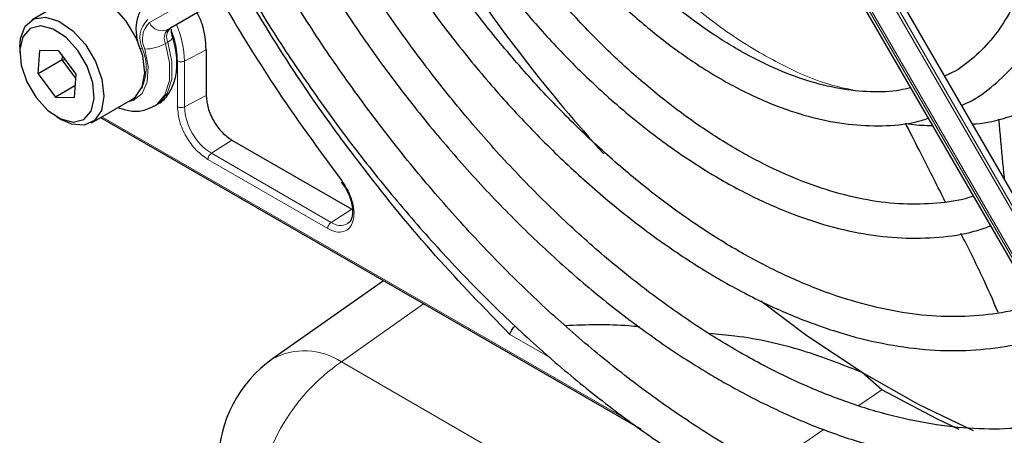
# Paper-space layout 'Blatt2' of a CAD drawing. Header units: millimetres. Extents: x 5 to 418, y 2 to 292.
# Tile 50 of 100: x 85.77 to 95.42, y 220.43 to 224.5. Entities that reach past the tile are written whole.
import ezdxf

# ---------------------------------------------------------------- set-up
doc = ezdxf.new("R2010")
doc.units = ezdxf.units.MM

psp = doc.layouts.new('Blatt2')

# ---------------------------------------------------------------- linework, layer by layer
at = {"color": 7, "linetype": 'Continuous', "lineweight": 25}
for p, q in [((97.5001, 219.3364), (93.5036, 226.2586)), ((93.2035, 226.0854), (97.2001, 219.1632)), ((86.2947, 224.7349), (85.894, 224.5035)), ((87.6636, 224.6593), (87.2498, 224.4203)), ((85.7732, 224.2365), (85.7732, 224.182)), ((85.9549, 223.9742), (85.9695, 224.2009)), ((86.1531, 224.1978), (85.9695, 224.2009)), ((86.1531, 224.1978), (86.3221, 223.9681)), ((86.1906, 224.1103), (86.1927, 224.1439)), ((87.6004, 224.2089), (87.6004, 223.7598)), ((86.1906, 224.1103), (85.9549, 223.9742)), ((86.1906, 224.1103), (86.2141, 224.1149)), ((86.3199, 223.9344), (86.1906, 224.1103)), ((85.9549, 223.9742), (86.1239, 223.7445)), ((86.3221, 223.9681), (86.3075, 223.7414)), ((86.3148, 223.8547), (86.1239, 223.7445)), ((86.1239, 223.7445), (86.3075, 223.7414)), ((86.4773, 223.4932), (86.878, 223.7245)), ((87.0909, 223.655), (87.1145, 223.6686)), ((86.1384, 223.5493), (86.1856, 223.5221)), ((86.5634, 223.5429), (91.8618, 220.4842)), ((87.8532, 223.3219), (89.0273, 222.6442)), ((88.9238, 222.9103), (88.9657, 222.8529)), ((89.3381, 221.9411), (88.2508, 221.1746)), ((94.221, 220.8715), (94.0273, 221.0419))]:
    psp.add_line(p, q, dxfattribs=at)
at = {"color": 7, "linetype": 'Continuous', "lineweight": 18}
for p, q in [((93.4251, 226.2133), (97.4216, 219.2911)), ((97.4452, 219.3047), (93.4487, 226.2269)), ((93.2274, 226.0991), (97.2239, 219.1769)), ((97.2406, 219.1866), (93.244, 226.1088)), ((87.4387, 224.7026), (87.0452, 224.4754)), ((87.2263, 224.4067), (87.6401, 224.6457)), ((87.2498, 224.4203), (87.2263, 224.4067)), ((87.2252, 224.2836), (87.2017, 224.27)), ((87.3876, 224.0983), (87.6004, 224.2089)), ((87.3188, 223.6503), (87.3188, 224.0994)), ((87.3876, 223.6492), (87.3876, 224.0983)), ((87.3876, 223.6492), (87.6004, 223.7598)), ((86.5781, 223.5513), (91.72, 220.583)), ((87.8532, 223.3219), (87.651, 223.193)), ((88.8251, 222.5152), (87.651, 223.193)), ((88.7916, 222.4551), (87.6176, 223.1328)), ((89.0273, 222.6442), (88.8251, 222.5152)), ((89.7313, 221.7141), (88.9248, 221.1455)), ((90.9806, 221.1817), (90.5767, 221.4148)), ((88.9248, 221.1455), (110.052, 208.9491)), ((93.9961, 220.7177), (94.221, 220.8715)), ((93.0863, 220.0956), (93.655, 220.4845))]:
    psp.add_line(p, q, dxfattribs=at)
at = {"color": 7, "linetype": 'Continuous', "lineweight": 25, "flags": 128}
for points in [[(86.8176, 224.4906), (86.6942, 224.6272), (86.559, 224.7207), (86.4269, 224.761), (86.312, 224.7437), (86.2947, 224.7349)], [(85.7732, 224.2365), (85.78, 224.3187), (85.8262, 224.4394), (85.9113, 224.5124), (86.0262, 224.5297), (86.1583, 224.4894), (86.2935, 224.3958), (86.4169, 224.2593)], [(86.3433, 224.2022), (86.2275, 224.3289), (86.1009, 224.4125), (85.9789, 224.4428), (85.8761, 224.4162), (85.805, 224.3359), (85.7741, 224.2117), (85.7871, 224.0584), (85.8425, 223.8946), (85.9337, 223.74), (86.0495, 223.6134), (86.176, 223.5298), (86.2981, 223.4995), (86.4008, 223.5261), (86.472, 223.6063), (86.5029, 223.7306), (86.4899, 223.8839), (86.4344, 224.0477), (86.3433, 224.2022)], [(86.878, 223.7245), (86.9076, 223.7455), (86.9742, 223.8437), (86.9987, 223.9837), (86.9786, 224.1504), (86.916, 224.3257), (86.8176, 224.4906)], [(86.4169, 224.2593), (86.5153, 224.0944), (86.5779, 223.9191), (86.5981, 223.7524), (86.5735, 223.6124), (86.5069, 223.5142), (86.4055, 223.4684), (86.2803, 223.4801), (86.1856, 223.5221)], [(94.0273, 221.0419), (93.4855, 221.4025), (93.0357, 221.7408)], [(95.1179, 220.4697), (94.5794, 220.7266), (94.0273, 221.0419)], [(94.9797, 220.483), (94.7592, 220.5857), (94.221, 220.8715)]]:
    psp.add_lwpolyline(points, dxfattribs=at)
at = {"color": 7, "linetype": 'Continuous', "lineweight": 18, "flags": 128}
for points in [[(87.2252, 224.2836), (87.244, 224.2957), (87.2584, 224.3076), (87.2678, 224.3188), (87.2718, 224.329), (87.2713, 224.3351)], [(86.9984, 224.2157), (87.0323, 224.0448), (87.0232, 223.8942), (86.9721, 223.779), (86.8841, 223.7111), (86.8313, 223.6975)], [(86.9585, 224.2201), (86.96, 224.2198), (86.9769, 224.2172)], [(87.0917, 223.6554), (87.1126, 223.669), (87.1955, 223.7662), (87.2398, 223.9068), (87.2419, 224.0793), (87.2017, 224.27)], [(87.2252, 224.2836), (87.2655, 224.0929), (87.2634, 223.9204), (87.2191, 223.7798), (87.1362, 223.6826), (87.1145, 223.6686)]]:
    psp.add_lwpolyline(points, dxfattribs=at)
at = {"color": 7, "linetype": 'Continuous', "lineweight": 25}
for centre, radius, start, end in [((102.9586, 233.5859), 15.4758, 213.31781, 222.21309), ((88.9711, 220.1529), 1.25, 125.18417, 180)]:
    psp.add_arc(centre, radius, start, end, dxfattribs=at)
at = {"color": 7, "linetype": 'Continuous', "lineweight": 18}
for centre, radius, start, end in [((87.1935, 224.3264), 0.2426, 132.84482, 206.75067), ((87.1944, 224.3145), 0.2195, 132.84482, 206.75067), ((87.1708, 224.5335), 0.1384, 204.8163, 293.64307), ((87.3048, 224.322), 0.1155, 132.84482, 206.75067), ((87.3284, 224.3356), 0.1155, 132.84482, 206.75067), ((86.4214, 224.0768), 0.9664, 1.27565, 23.06505), ((86.5271, 224.0332), 0.486, 335.26021, 22.25644), ((86.9963, 224.6309), 0.4152, 270.29743, 299.64472), ((87.9595, 223.6752), 0.5725, 182.60548, 237.39452), ((88.9157, 222.6344), 0.1497, 232.73816, 298.76872), ((88.5641, 220.6094), 0.6462, 56.06372, 118.99903), ((90.0198, 219.5504), 1.9348, 124.46664, 177.26576)]:
    psp.add_arc(centre, radius, start, end, dxfattribs=at)
at = {"color": 7, "linetype": 'Continuous', "lineweight": 25}
for points, knots in [([(95.0024, 223.6625), (95.0372, 223.6785), (95.1624, 223.736), (95.3509, 223.883), (95.5638, 224.0995), (95.7429, 224.3592), (95.8885, 224.656), (95.9987, 224.9883), (96.072, 225.3524), (96.1074, 225.7441), (96.1045, 226.1587), (96.0635, 226.5912), (95.9851, 227.0367), (95.8702, 227.49), (95.7209, 227.9465), (95.5366, 228.4001), (95.3688, 228.7611), (95.2535, 228.9643), (95.2201, 229.0231)], [0, 0, 0, 0, 0.025432, 0.09144, 0.157422, 0.22372, 0.290583, 0.358045, 0.425981, 0.494211, 0.562575, 0.63096, 0.699308, 0.767604, 0.835849, 0.904052, 0.972225, 1, 1, 1, 1]), ([(94.9333, 228.8574), (94.9426, 228.8415), (95.0327, 228.6873), (95.1783, 228.3819), (95.3647, 227.9469), (95.5164, 227.5084), (95.635, 227.0738), (95.7181, 226.6479), (95.7654, 226.2362), (95.7765, 225.8438), (95.7516, 225.4756), (95.6916, 225.1359), (95.5977, 224.8285), (95.4715, 224.5571), (95.3151, 224.3227), (95.1275, 224.1312), (94.9671, 224.0069), (94.8609, 223.9617), (94.8358, 223.951)], [0, 0, 0, 0, 0.0079873, 0.0772711, 0.1465325, 0.2157534, 0.2849163, 0.3540048, 0.4230063, 0.4919164, 0.5607476, 0.6295436, 0.6983637, 0.7673569, 0.8367647, 0.9068973, 0.9779929, 1, 1, 1, 1]), ([(94.502, 223.8364), (94.4677, 223.8276), (94.3459, 223.796), (94.113, 223.7906), (93.8085, 223.8203), (93.4899, 223.8997), (93.1684, 224.0218), (92.9398, 224.137), (92.764, 224.2373), (92.5819, 224.3483), (92.301, 224.5465), (91.9719, 224.8208), (91.6516, 225.1311), (91.3437, 225.4732), (91.0541, 225.8444), (90.8339, 226.1572), (90.7203, 226.3505), (90.6879, 226.4058)], [0, 0, 0, 0, 0.032329, 0.115134, 0.196873, 0.277819, 0.358317, 0.434253, 0.443254, 0.485269, 0.565494, 0.645808, 0.726194, 0.806653, 0.887173, 0.967737, 1, 1, 1, 1]), ([(90.399, 226.239), (90.4272, 226.1906), (90.5389, 225.9987), (90.7603, 225.6816), (91.0593, 225.2934), (91.3787, 224.9338), (91.7129, 224.6054), (92.0588, 224.3121), (92.3706, 224.0877), (92.6291, 223.9281), (92.8886, 223.7868), (93.1908, 223.6509), (93.5455, 223.5367), (93.8924, 223.4704), (94.2256, 223.457), (94.4885, 223.4784), (94.6311, 223.5225), (94.6753, 223.5362)], [0, 0, 0, 0, 0.026021, 0.103081, 0.180162, 0.257284, 0.334465, 0.411723, 0.489069, 0.538868, 0.579706, 0.657194, 0.734725, 0.812115, 0.889159, 0.965619, 1, 1, 1, 1]), ([(95.1157, 222.7733), (95.1017, 222.7682), (94.9918, 222.7283), (94.7636, 222.6982), (94.4332, 222.687), (94.0846, 222.7278), (93.724, 222.8143), (93.3539, 222.9471), (93.0474, 223.0919), (92.7995, 223.2289), (92.5513, 223.3794), (92.233, 223.5994), (91.859, 223.9001), (91.4929, 224.2377), (91.1383, 224.6089), (90.7983, 225.0099), (90.4782, 225.4384), (90.2386, 225.7891), (90.1155, 226.0011), (90.0832, 226.0566)], [0, 0, 0, 0, 0.010331, 0.081097, 0.151268, 0.220842, 0.28997, 0.358829, 0.427557, 0.457972, 0.493968, 0.562628, 0.631343, 0.700101, 0.768903, 0.837746, 0.906621, 0.975519, 1, 1, 1, 1]), ([(89.7924, 225.8887), (89.7991, 225.8769), (89.8974, 225.7032), (90.1118, 225.3826), (90.4342, 224.9336), (90.7798, 224.5113), (91.1419, 224.1173), (91.5185, 223.7557), (91.9061, 223.4296), (92.2822, 223.1559), (92.5993, 222.9579), (92.9172, 222.7836), (93.2544, 222.6272), (93.6511, 222.4878), (94.0403, 222.3966), (94.4188, 222.3539), (94.7811, 222.3635), (95.0716, 222.4049), (95.2317, 222.4614), (95.285, 222.4802)], [0, 0, 0, 0, 0.00489, 0.071718, 0.138555, 0.205411, 0.272296, 0.33922, 0.406191, 0.473218, 0.530554, 0.565918, 0.633038, 0.700192, 0.767278, 0.834196, 0.900813, 0.967008, 1, 1, 1, 1]), ([(95.7233, 221.7211), (95.6701, 221.7018), (95.5104, 221.6441), (95.2191, 221.5986), (94.8544, 221.5825), (94.4721, 221.6164), (94.0769, 221.6968), (93.6712, 221.8239), (93.2653, 221.9934), (92.9767, 222.1425), (92.7542, 222.2696), (92.524, 222.4085), (92.1721, 222.648), (91.758, 222.9723), (91.3511, 223.334), (90.9547, 223.7303), (90.5721, 224.1582), (90.2056, 224.6141), (89.861, 225.0961), (89.6178, 225.4624), (89.4985, 225.6713), (89.478, 225.7071)], [0, 0, 0, 0, 0.031219, 0.093709, 0.155812, 0.217519, 0.278913, 0.340099, 0.401169, 0.458925, 0.466609, 0.498605, 0.559596, 0.620625, 0.681681, 0.742768, 0.803883, 0.865022, 0.92618, 0.987351, 1, 1, 1, 1]), ([(89.1904, 225.541), (89.2331, 225.4676), (89.3785, 225.2176), (89.6532, 224.8092), (90.011, 224.3203), (90.3904, 223.8578), (90.7865, 223.4236), (91.1972, 223.0215), (91.6194, 222.6542), (92.0501, 222.3247), (92.3929, 222.0973), (92.6678, 221.9337), (92.9431, 221.782), (93.3121, 221.607), (93.7467, 221.4453), (94.1746, 221.331), (94.5922, 221.2655), (94.9966, 221.2485), (95.3827, 221.2838), (95.6828, 221.3433), (95.8448, 221.4081), (95.8929, 221.4273)], [0, 0, 0, 0, 0.024893, 0.084681, 0.144477, 0.204286, 0.264115, 0.32397, 0.383856, 0.443777, 0.503736, 0.525177, 0.556785, 0.616785, 0.676812, 0.736803, 0.796699, 0.856424, 0.915894, 0.975048, 1, 1, 1, 1]), ([(96.3314, 220.6678), (96.2968, 220.6532), (96.1489, 220.5911), (95.8636, 220.5287), (95.4779, 220.4824), (95.0725, 220.4872), (94.6524, 220.5385), (94.2197, 220.6372), (93.7771, 220.7823), (93.3353, 220.9695), (93.0116, 221.1363), (92.7594, 221.2796), (92.499, 221.4363), (92.1165, 221.6936), (91.6658, 222.0393), (91.2219, 222.4228), (90.7876, 222.8418), (90.366, 223.2934), (89.9598, 223.7746), (89.5724, 224.2826), (89.2061, 224.8096), (88.9826, 225.1756), (88.8718, 225.357)], [0, 0, 0, 0, 0.017316, 0.0739805, 0.1304073, 0.1865483, 0.2424292, 0.298112, 0.353664, 0.4091419, 0.4616336, 0.4723224, 0.5014128, 0.5568374, 0.6122896, 0.6677616, 0.7232552, 0.7787698, 0.834303, 0.8898515, 0.9454116, 1, 1, 1, 1]), ([(88.5851, 225.1915), (88.6091, 225.1495), (88.7425, 224.9157), (89.0109, 224.5062), (89.3886, 223.9683), (89.7896, 223.4555), (90.2085, 222.9695), (90.6435, 222.5137), (91.0918, 222.091), (91.5505, 221.704), (92.017, 221.3552), (92.3826, 221.1161), (92.6746, 220.9432), (92.9669, 220.7815), (93.3653, 220.5895), (93.8348, 220.4072), (94.298, 220.2721), (94.7519, 220.1851), (95.1931, 220.1473), (95.6193, 220.1576), (96.0248, 220.2208), (96.3193, 220.2942), (96.4698, 220.3613), (96.5004, 220.375)], [0, 0, 0, 0, 0.011961, 0.066529, 0.121102, 0.175682, 0.230275, 0.284884, 0.339513, 0.394165, 0.448844, 0.503549, 0.521416, 0.550246, 0.604978, 0.659732, 0.714464, 0.769138, 0.823706, 0.878111, 0.932303, 0.986256, 1, 1, 1, 1]), ([(96.9376, 219.6179), (96.88, 219.5935), (96.7008, 219.5177), (96.3742, 219.4404), (95.9619, 219.3847), (95.5298, 219.3792), (95.0824, 219.4207), (94.6215, 219.5097), (94.1498, 219.6454), (93.6698, 219.8271), (93.222, 220.0362), (92.8491, 220.2391), (92.4759, 220.463), (92.0651, 220.7367), (91.5805, 221.1022), (91.1022, 221.5059), (90.6331, 221.9455), (90.1758, 222.4186), (89.7331, 222.9226), (89.3073, 223.4543), (88.902, 224.0116), (88.554, 224.5304), (88.3528, 224.8699), (88.27, 225.0095)], [0, 0, 0, 0, 0.024649, 0.076789, 0.128757, 0.180513, 0.232071, 0.283468, 0.334752, 0.385965, 0.437141, 0.476365, 0.503222, 0.554373, 0.605545, 0.656731, 0.707934, 0.759153, 0.810386, 0.861633, 0.912889, 0.964152, 1, 1, 1, 1]), ([(90.5767, 221.4148), (90.3303, 221.6686), (89.836, 222.1777), (89.1406, 223.032), (88.5013, 223.9124), (88.1265, 224.5286), (87.9473, 224.8232)], [0, 0, 0, 0, 0.254215, 0.509942, 0.76567, 1, 1, 1, 1]), ([(87.9817, 224.8431), (88.0272, 224.7644), (88.1907, 224.481), (88.4991, 224.0105), (88.9041, 223.4354), (89.3317, 222.8852), (89.7776, 222.3615), (90.2398, 221.8675), (90.7158, 221.406), (91.2031, 220.9794), (91.699, 220.5903), (92.1801, 220.2552), (92.5843, 220.0065), (92.9891, 219.7821), (93.4148, 219.5741), (93.9169, 219.3729), (94.4131, 219.2184), (94.9004, 219.1117), (95.3761, 219.0536), (95.837, 219.0449), (96.2814, 219.0837), (96.7026, 219.1767), (96.9787, 219.2575), (97.1065, 219.32), (97.1089, 219.3211)], [0, 0, 0, 0, 0.0194304, 0.0699358, 0.1204444, 0.1709591, 0.2214829, 0.2720186, 0.3225689, 0.3731362, 0.4237225, 0.4743289, 0.518625, 0.5452945, 0.5959312, 0.6465848, 0.697225, 0.7478274, 0.7983596, 0.8487824, 0.8990567, 0.9491547, 0.9990729, 1, 1, 1, 1]), ([(87.0596, 224.6954), (87.0347, 224.6774), (86.9789, 224.6371), (86.9276, 224.5395), (86.905, 224.4206), (86.9189, 224.3335), (86.926, 224.2889)], [0, 0, 0, 0, 0.2057342, 0.4615326, 0.7247077, 1, 1, 1, 1]), ([(87.7414, 224.7042), (87.9126, 224.4189), (88.2826, 223.8024), (88.704, 223.2301), (88.9304, 222.9227)], [0, 0, 0, 0, 0.462832, 1, 1, 1, 1]), ([(87.6004, 224.2089), (87.5958, 224.2931), (87.5893, 224.4121), (87.5306, 224.5362), (87.5134, 224.5725)], [0, 0, 0, 0, 0.7074082, 1, 1, 1, 1]), ([(87.2713, 224.3351), (87.2676, 224.3488), (87.2597, 224.3781), (87.2595, 224.3989), (87.2594, 224.4101)], [0, 0, 0, 0, 0.466112, 1, 1, 1, 1]), ([(87.1088, 223.67), (87.1176, 223.6735), (87.1683, 223.6937), (87.2357, 223.7735), (87.2968, 223.8982), (87.3194, 224.0502), (87.3085, 224.1997), (87.2817, 224.2973), (87.2713, 224.3351)], [0, 0, 0, 0, 0.041234, 0.239064, 0.434016, 0.639916, 0.860239, 1, 1, 1, 1]), ([(86.7357, 223.6424), (86.7765, 223.629), (86.8619, 223.6009), (86.9871, 223.6058), (87.0586, 223.6424), (87.0904, 223.6586)], [0, 0, 0, 0, 0.335794, 0.704655, 1, 1, 1, 1]), ([(95.1082, 223.4793), (95.1201, 223.48), (95.2378, 223.4875), (95.4512, 223.5445), (95.6838, 223.6198), (95.8039, 223.6909), (95.8346, 223.709)], [0, 0, 0, 0, 0.045503, 0.449675, 0.859451, 1, 1, 1, 1]), ([(94.4522, 223.4884), (94.4709, 223.4849), (94.56, 223.468), (94.647, 223.467), (94.7156, 223.4663)], [0, 0, 0, 0, 0.210305, 1, 1, 1, 1]), ([(94.8412, 222.7175), (94.8056, 222.7898), (94.6918, 223.0208), (94.5543, 223.2869), (94.4566, 223.4811), (94.4529, 223.4885)], [0, 0, 0, 0, 0.3045789, 0.9735763, 1, 1, 1, 1]), ([(95.3643, 223.5287), (95.3773, 223.3843), (95.3948, 223.1882), (95.4148, 222.9911), (95.4201, 222.9392)], [0, 0, 0, 0, 0.736431, 1, 1, 1, 1]), ([(88.9657, 222.8529), (88.9839, 222.8167), (89.0092, 222.7663), (89.0282, 222.6939), (89.0358, 222.639), (89.0334, 222.584), (89.0201, 222.5403), (89.0047, 222.5135), (88.9906, 222.5076), (88.9862, 222.5058)], [0, 0, 0, 0, 0.239572, 0.332572, 0.478423, 0.621081, 0.767924, 0.927133, 1, 1, 1, 1]), ([(95.3607, 221.6308), (95.3104, 221.7481), (95.2082, 221.9867), (95.0672, 222.2646), (94.9955, 222.406)], [0, 0, 0, 0, 0.491358, 1, 1, 1, 1]), ([(91.8478, 221.489), (91.8125, 221.4927), (91.574, 221.5174), (91.3272, 221.5084), (91.117, 221.5007)], [0, 0, 0, 0, 0.148304, 1, 1, 1, 1]), ([(90.5767, 221.4148), (90.5785, 221.4222), (90.5815, 221.4348), (90.5922, 221.4557), (90.6049, 221.4748), (90.6158, 221.4863), (90.621, 221.4918)], [0, 0, 0, 0, 0.292814, 0.50299, 0.762282, 1, 1, 1, 1]), ([(94.0273, 221.0419), (93.8375, 221.1169), (93.4513, 221.2693), (92.9336, 221.3893), (92.6135, 221.4162), (92.5287, 221.4234)], [0, 0, 0, 0, 0.415221, 0.845098, 1, 1, 1, 1])]:
    psp.add_open_spline(points, degree=3, knots=knots, dxfattribs=at)
at = {"color": 7, "linetype": 'Continuous', "lineweight": 18}
for points, knots in [([(92.188, 224.7923), (92.3484, 224.6585), (92.6753, 224.3858), (93.1859, 224.0807), (93.6131, 223.882), (93.857, 223.8313), (93.9343, 223.8152)], [0, 0, 0, 0, 0.27795, 0.566465, 0.862478, 1, 1, 1, 1]), ([(87.3188, 224.0994), (87.3139, 224.1726), (87.3075, 224.2675), (87.2694, 224.3681), (87.2607, 224.391)], [0, 0, 0, 0, 0.771732, 1, 1, 1, 1]), ([(87.3188, 224.0994), (87.3238, 224.0971), (87.3337, 224.0925), (87.3528, 224.0903), (87.3721, 224.0919), (87.3824, 224.0962), (87.3876, 224.0983)], [0, 0, 0, 0, 0.2499918, 0.4999946, 0.7499973, 1, 1, 1, 1]), ([(88.9304, 222.9227), (88.9517, 222.8913), (88.9954, 222.8268), (89.0369, 222.7167), (89.0534, 222.6116), (89.0427, 222.5226), (89.0073, 222.4562), (88.9488, 222.4197), (88.8736, 222.4164), (88.8184, 222.4424), (88.7916, 222.4551)], [0, 0, 0, 0, 0.121713, 0.25, 0.378287, 0.5, 0.621713, 0.75, 0.878287, 1, 1, 1, 1])]:
    psp.add_open_spline(points, degree=3, knots=knots, dxfattribs=at)
at = {"color": 7, "linetype": 'Continuous', "lineweight": 25}
psp.add_open_spline([(87.6004, 223.7598), (87.6042, 223.7194), (87.6118, 223.6385), (87.6703, 223.5082), (87.7538, 223.3925), (87.8201, 223.3455), (87.8532, 223.3219)], degree=3, dxfattribs=at)
at = {"color": 7, "linetype": 'Continuous', "lineweight": 18}
for points in [[(87.6176, 223.1328), (87.5784, 223.1606), (87.5001, 223.2162), (87.4013, 223.353), (87.3323, 223.5069), (87.3233, 223.6025), (87.3188, 223.6503)], [(87.3876, 223.6492), (87.3824, 223.6471), (87.3721, 223.6428), (87.3528, 223.6412), (87.3337, 223.6434), (87.3238, 223.648), (87.3188, 223.6503)], [(87.6176, 223.1328), (87.6181, 223.1383), (87.6191, 223.1492), (87.6267, 223.1668), (87.6377, 223.1827), (87.6466, 223.1896), (87.651, 223.193)], [(88.7916, 222.4551), (88.792, 222.4606), (88.793, 222.4715), (88.8007, 222.4891), (88.8117, 222.505), (88.8206, 222.5118), (88.8251, 222.5152)]]:
    psp.add_open_spline(points, degree=3, dxfattribs=at)

doc.saveas('drawing.dxf')
